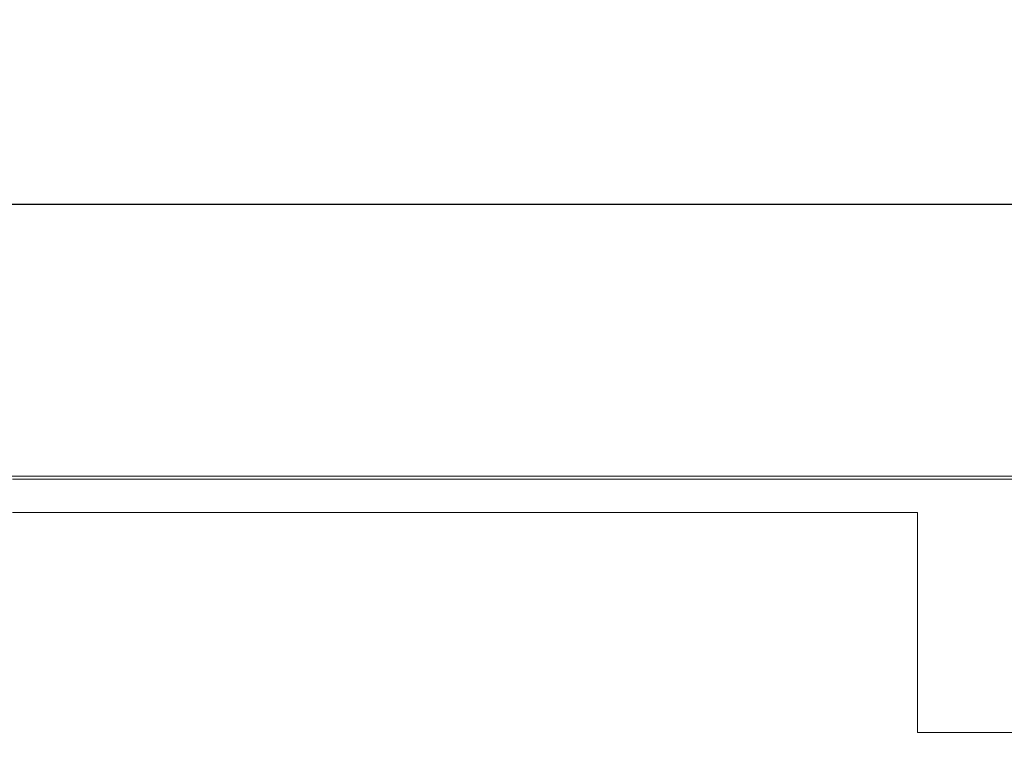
# Model space of a CAD drawing. Header units: millimetres. Extents: x 0 to 594, y 0 to 420.
# Tile 6 of 11: x 164 to 199, y 142 to 168. Entities that reach past the tile are written whole.
import ezdxf

# ---------------------------------------------------------------- set-up
doc = ezdxf.new("R2010")
doc.units = ezdxf.units.MM
doc.header["$PDSIZE"] = -1
doc.styles.get("Standard").update_dxf_attribs({"font": 'txt.shx', "bigfont": 'whgtxt.shx'})
doc.dimstyles.new('ISO-25', dxfattribs={"dimtxt": 2.5, "dimasz": 2.5, "dimexe": 1.25, "dimexo": 0.625, "dimtad": 1, "dimtxsty": 'Standard', "dimcen": 2.5, "dimadec": 0, "dimazin": 0, "dimtfac": 1, "dimtmove": 0, "dimatfit": 3, "dimfxl": 0, "dimarcsym": 0})

# ---------------------------------------------------------------- blocks, each defined once
blk = doc.blocks.new('*D10')
at = {"color": 8, "lineweight": -2}
for p, q in [((157.765, 143.705), (157.765, 163.672)), ((307.765, 143.705), (307.765, 163.672)), ((161.765, 161.672), (303.765, 161.672))]:
    blk.add_line(p, q, dxfattribs=at)
at = {"color": 8}
for points in [[(161.765, 162.338), (161.765, 161.005), (157.765, 161.672)], [(303.765, 162.338), (303.765, 161.005), (307.765, 161.672)]]:
    blk.add_solid(points, dxfattribs=at)
at = {"layer": 'Defpoints', "color": 0}
for p in [(307.765, 161.672), (157.765, 141.705), (307.765, 141.705)]:
    blk.add_point(p, dxfattribs=at)
at = {"color": 3, "insert": (232.765, 165.672), "char_height": 4, "attachment_point": 5}
blk.add_mtext('\\A1;150', dxfattribs=at)

msp = doc.modelspace()

# ---------------------------------------------------------------- linework, layer by layer
at = {"color": 7, "linetype": 'Continuous', "lineweight": 15}
for p, q in [((311.2655, 151.9046), (154.2655, 151.9046)), ((163.7655, 151.8046), (301.7655, 151.8046)), ((196.2655, 150.6046), (163.7655, 150.6046)), ((196.2655, 150.6046), (196.2655, 142.7046)), ((196.2655, 142.7046), (301.5655, 142.7046))]:
    msp.add_line(p, q, dxfattribs=at)

# ---------------------------------------------------------------- dimensions: what is measured, and where the dimension line sits
dim = msp.add_linear_dim(base=(307.7655, 161.6717), p1=(157.7655, 141.7046), p2=(307.7655, 141.7046), dimstyle='ISO-25', override={"dimscale": 2, "dimtxt": 2, "dimasz": 2, "dimexe": 1, "dimexo": 1, "dimgap": 1, "dimdec": 3, "dimzin": 9, "dimdsep": 46, "dimcen": 0, "dimclrd": 8, "dimclre": 8, "dimclrt": 3, "dimadec": 3, "dimazin": 2, "dimtdec": 3, "dimfxl": 0.6, "dimtolj": 1, "dimtzin": 1, "dimarcsym": 1})
dim.commit()
dim.dimension.update_dxf_attribs({"geometry": '*D10', "text_midpoint": (232.7655, 165.6717)})

doc.saveas('drawing.dxf')
